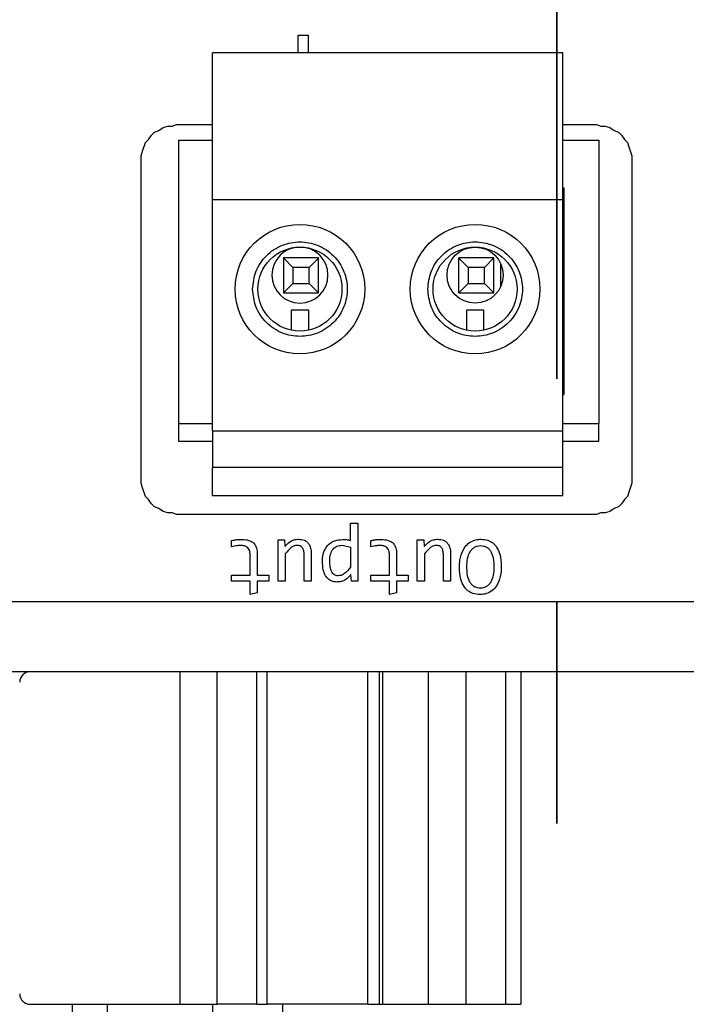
# Model space of a CAD drawing. Header units: millimetres. Extents: x 0 to 420, y 0 to 297.
# Tile 113 of 145: x 207.44 to 211.24, y 182.46 to 188.09. Entities that reach past the tile are written whole.
import ezdxf

# ---------------------------------------------------------------- set-up
doc = ezdxf.new("R2010")
doc.units = ezdxf.units.MM
doc.linetypes.add('PHANTOM', pattern=[12.7, 6.35, -1.27, 1.27, -1.27, 1.27, -1.27])
doc.styles.add('SLDTEXTSTYLE0', font='TXT', dxfattribs={"width": 0.75})
doc.dimstyles.new('SLDDIMSTYLE0', dxfattribs={"dimtxt": 3.5, "dimasz": 3.302, "dimexe": 0, "dimexo": 0.0625, "dimgap": 0.875, "dimtad": 1, "dimlfac": 5, "dimrnd": 1e-09, "dimzin": 12, "dimdsep": 46, "dimtxsty": 'SLDTEXTSTYLE0', "dimsah": 1, "dimcen": 0.09, "dimadec": 0, "dimazin": 3, "dimtfac": 1, "dimtofl": 0, "dimtmove": 0, "dimatfit": 3, "dimfxl": 1, "dimfrac": 2, "dimtolj": 1, "dimtzin": 12, "dimarcsym": 0})

# ---------------------------------------------------------------- blocks, each defined once
blk = doc.blocks.new('_D_5')
at = {"color": 7, "linetype": 'Continuous', "lineweight": 18}
for p, q in [((186.436, 221.3553), (271.0027, 221.3553)), ((270.0027, 160.1553), (270.0027, 221.3553)), ((186.436, 160.1553), (271.0027, 160.1553))]:
    blk.add_line(p, q, dxfattribs=at)
for points in [[(270.0027, 221.3553), (269.4947, 218.0533), (270.5107, 218.0533)], [(270.0027, 160.1553), (270.5107, 163.4573), (269.4947, 163.4573)]]:
    blk.add_solid(points, dxfattribs=at)
at = {"color": 7, "linetype": 'Continuous', "lineweight": 18, "insert": (265.491, 186.8762), "char_height": 3.5, "attachment_point": 1, "rotation": 90, "style": 'SLDTEXTSTYLE0'}
blk.add_mtext('306', dxfattribs=at)

msp = doc.modelspace()

# ---------------------------------------------------------------- linework, layer by layer
at = {"color": 7, "linetype": 'PHANTOM', "lineweight": 35}
msp.add_line((210.5017, 243.1863), (210.5017, 142.4764), dxfattribs=at)
at = {"color": 7, "linetype": 'Continuous', "lineweight": 25}
for p, q in [((209.0264, 188.0004), (209.0831, 188.0004)), ((209.0264, 187.8987), (209.0264, 188.0004)), ((209.0831, 188.0004), (209.0831, 187.8987)), ((210.5357, 187.8987), (208.5357, 187.8987)), ((208.5357, 187.0587), (208.5357, 187.8987)), ((210.5357, 187.0587), (210.5357, 187.8987)), ((208.2047, 187.4462), (208.2301, 187.4547)), ((208.2301, 187.4547), (208.2555, 187.4716)), ((208.2555, 187.4716), (208.2809, 187.4801)), ((208.2809, 187.4801), (208.3063, 187.4801)), ((208.3063, 187.4801), (208.3317, 187.4886)), ((208.3317, 187.4886), (208.5357, 187.4886)), ((210.5357, 187.4886), (210.7278, 187.4886)), ((210.7278, 187.4886), (210.7532, 187.4801)), ((210.7532, 187.4801), (210.7786, 187.4801)), ((210.7786, 187.4801), (210.804, 187.4716)), ((210.804, 187.4716), (210.8294, 187.4547)), ((210.8294, 187.4547), (210.8548, 187.4462)), ((208.1539, 187.387), (208.1708, 187.4039)), ((208.1708, 187.4039), (208.1878, 187.4293)), ((208.1878, 187.4293), (208.2047, 187.4462)), ((208.3423, 187.4007), (208.3423, 185.7807)), ((208.3423, 187.4007), (208.5357, 187.4007)), ((210.5357, 187.4007), (210.7423, 187.4007)), ((210.7423, 187.4007), (210.7423, 185.7807)), ((210.8548, 187.4462), (210.8717, 187.4293)), ((210.8717, 187.4293), (210.8887, 187.4039)), ((210.8887, 187.4039), (210.9056, 187.387)), ((208.137, 187.3362), (208.1539, 187.387)), ((210.9056, 187.387), (210.914, 187.3616)), ((210.914, 187.3616), (210.931, 187.3108)), ((208.1285, 187.3108), (208.137, 187.3362)), ((208.1285, 185.4396), (208.1285, 187.3108)), ((210.931, 187.3108), (210.931, 185.4396)), ((210.5357, 187.1267), (210.5423, 187.1267)), ((210.5423, 187.1267), (210.5423, 185.9457)), ((210.5423, 187.0667), (210.5357, 187.0667)), ((208.5357, 185.7387), (208.5357, 187.0587)), ((210.5357, 187.0587), (208.5357, 187.0587)), ((210.5357, 185.7387), (210.5357, 187.0587)), ((208.9423, 186.7267), (208.9423, 186.5267)), ((208.9423, 186.7267), (208.9433, 186.7257)), ((209.1423, 186.7267), (208.9423, 186.7267)), ((208.9433, 186.7257), (208.9959, 186.6731)), ((209.0887, 186.6731), (209.1413, 186.7257)), ((209.1413, 186.7257), (209.1423, 186.7267)), ((209.1423, 186.5267), (209.1423, 186.7267)), ((209.9423, 186.7267), (209.9433, 186.7257)), ((210.1423, 186.7267), (209.9423, 186.7267)), ((209.9423, 186.5267), (209.9423, 186.7267)), ((209.9433, 186.7257), (209.9959, 186.6731)), ((210.0887, 186.6731), (210.1413, 186.7257)), ((210.1413, 186.7257), (210.1423, 186.7267)), ((210.1423, 186.5267), (210.1423, 186.7267)), ((208.9959, 186.6731), (208.9959, 186.5803)), ((209.0887, 186.6731), (208.9959, 186.6731)), ((209.0887, 186.5803), (209.0887, 186.6731)), ((210.0887, 186.6731), (209.9959, 186.6731)), ((209.9959, 186.6731), (209.9959, 186.5803)), ((210.0887, 186.5803), (210.0887, 186.6731)), ((210.1823, 186.5646), (210.1823, 186.6927)), ((208.9423, 186.5267), (208.9959, 186.5803)), ((208.9959, 186.5803), (209.0887, 186.5803)), ((209.0887, 186.5803), (209.1423, 186.5267)), ((209.9423, 186.5267), (209.9959, 186.5803)), ((209.9959, 186.5803), (210.0887, 186.5803)), ((210.1423, 186.5267), (210.0887, 186.5803)), ((208.9423, 186.5267), (209.1423, 186.5267)), ((209.9423, 186.5267), (210.1423, 186.5267)), ((209.0857, 186.4287), (208.9857, 186.4287)), ((208.9857, 186.4287), (208.9857, 186.3139)), ((209.0857, 186.3139), (209.0857, 186.4287)), ((210.0857, 186.4287), (209.9857, 186.4287)), ((209.9857, 186.4287), (209.9857, 186.3139)), ((210.0857, 186.3139), (210.0857, 186.4287)), ((210.5357, 186.008), (210.5423, 186.008)), ((210.5357, 185.9457), (210.5423, 185.9457)), ((208.3423, 185.7807), (208.5357, 185.7807)), ((208.3423, 185.7807), (208.3423, 185.6807)), ((210.5357, 185.7807), (210.7423, 185.7807)), ((210.7423, 185.6807), (210.7423, 185.7807)), ((208.5357, 185.7387), (210.5357, 185.7387)), ((208.5357, 185.7387), (208.5357, 185.5287)), ((210.5357, 185.5287), (210.5357, 185.7387)), ((208.3423, 185.6807), (208.5357, 185.6807)), ((210.5357, 185.6807), (210.7423, 185.6807)), ((210.5357, 185.5287), (208.5357, 185.5287)), ((208.5357, 185.3687), (208.5357, 185.5287)), ((210.5357, 185.3687), (210.5357, 185.5287)), ((208.137, 185.4142), (208.1285, 185.4396)), ((210.931, 185.4396), (210.914, 185.3888)), ((208.1539, 185.3634), (208.137, 185.4142)), ((210.914, 185.3888), (210.9056, 185.3634)), ((208.1708, 185.3465), (208.1539, 185.3634)), ((208.1878, 185.3211), (208.1708, 185.3465)), ((208.2047, 185.3042), (208.1878, 185.3211)), ((208.5357, 185.3687), (210.5357, 185.3687)), ((210.8717, 185.3211), (210.8548, 185.3042)), ((210.8887, 185.3465), (210.8717, 185.3211)), ((210.9056, 185.3634), (210.8887, 185.3465)), ((208.2301, 185.2957), (208.2047, 185.3042)), ((208.2555, 185.2788), (208.2301, 185.2957)), ((208.2809, 185.2703), (208.2555, 185.2788)), ((208.3063, 185.2703), (208.2809, 185.2703)), ((208.3317, 185.2618), (208.3063, 185.2703)), ((210.7278, 185.2618), (208.3317, 185.2618)), ((210.7532, 185.2703), (210.7278, 185.2618)), ((210.7786, 185.2703), (210.7532, 185.2703)), ((210.804, 185.2788), (210.7786, 185.2703)), ((210.8294, 185.2957), (210.804, 185.2788)), ((210.8548, 185.3042), (210.8294, 185.2957)), ((209.3247, 185.2117), (209.3657, 185.2117)), ((209.3247, 185.1128), (209.3247, 185.2117)), ((209.3657, 185.2117), (209.3657, 184.8792)), ((208.6454, 185.0767), (208.6454, 185.112)), ((208.9106, 185.1153), (208.9476, 185.1153)), ((208.9106, 184.8792), (208.9106, 185.1153)), ((208.9476, 185.1153), (208.9489, 185.0773)), ((209.4404, 185.0767), (209.4404, 185.112)), ((209.7057, 185.1153), (209.7426, 185.1153)), ((209.7057, 184.8792), (209.7057, 185.1153)), ((209.7426, 185.1153), (209.744, 185.0773)), ((208.7925, 185.0368), (208.7925, 184.9137)), ((208.9517, 185.0357), (208.9517, 184.8792)), ((209.2765, 185.085), (209.3247, 185.0748)), ((209.3247, 185.0748), (209.3247, 184.9602)), ((209.5875, 185.0368), (209.5875, 184.9137)), ((209.7467, 185.0357), (209.7467, 184.8792)), ((208.7514, 184.9137), (208.7514, 185.0335)), ((209.0597, 184.8792), (209.0597, 185.0302)), ((209.1007, 185.0335), (209.1007, 184.8792)), ((209.5465, 184.9137), (209.5465, 185.0335)), ((209.8547, 184.8792), (209.8547, 185.0302)), ((209.8958, 185.0335), (209.8958, 184.8792)), ((208.6454, 184.9137), (208.7514, 184.9137)), ((208.6454, 184.8792), (208.6454, 184.9137)), ((208.7514, 184.8792), (208.6454, 184.8792)), ((208.7514, 184.8037), (208.7514, 184.8792)), ((208.7925, 184.9137), (208.8586, 184.9137)), ((208.7925, 184.8792), (208.7925, 184.8142)), ((208.8586, 184.8792), (208.7925, 184.8792)), ((208.8586, 184.9137), (208.8586, 184.8792)), ((208.9517, 184.8792), (208.9106, 184.8792)), ((209.1007, 184.8792), (209.0597, 184.8792)), ((209.3291, 184.8792), (209.3266, 184.9186)), ((209.3657, 184.8792), (209.3291, 184.8792)), ((209.4404, 184.9137), (209.5465, 184.9137)), ((209.4404, 184.8792), (209.4404, 184.9137)), ((209.5465, 184.8792), (209.4404, 184.8792)), ((209.5465, 184.8037), (209.5465, 184.8792)), ((209.5875, 184.9137), (209.6536, 184.9137)), ((209.5875, 184.8792), (209.5875, 184.8142)), ((209.6536, 184.8792), (209.5875, 184.8792)), ((209.6536, 184.9137), (209.6536, 184.8792)), ((209.7467, 184.8792), (209.7057, 184.8792)), ((209.8958, 184.8792), (209.8547, 184.8792)), ((208.7925, 184.8142), (208.7514, 184.8037)), ((209.5875, 184.8142), (209.5465, 184.8037)), ((216.0323, 184.7623), (193.7223, 184.7623)), ((216.0323, 184.3623), (193.7223, 184.3623)), ((208.3518, 182.4623), (208.3518, 184.3623)), ((208.5639, 182.4623), (208.5639, 184.3623)), ((208.7903, 182.4623), (208.7903, 184.3623)), ((208.8489, 182.4623), (208.8489, 184.3623)), ((209.4232, 182.4623), (209.4232, 184.3623)), ((209.4878, 184.3623), (209.4878, 182.4623)), ((209.5095, 182.4623), (209.5095, 184.3623)), ((209.7678, 184.3623), (209.7678, 182.4623)), ((209.9818, 184.3623), (209.9818, 182.4623)), ((210.2082, 184.3623), (210.2082, 182.4623)), ((210.296, 184.3623), (210.296, 182.4623)), ((207.496, 182.4623), (208.3518, 182.4623)), ((207.936, 182.4623), (207.936, 179.0623)), ((208.3518, 182.4623), (208.5639, 182.4623)), ((208.7903, 182.4623), (208.5639, 182.4623)), ((208.7903, 182.4623), (208.8489, 182.4623)), ((209.4232, 182.4623), (208.8489, 182.4623)), ((208.936, 182.4623), (208.936, 179.0623)), ((209.4232, 182.4623), (209.4878, 182.4623)), ((209.4878, 182.4623), (209.5095, 182.4623)), ((209.5095, 182.4623), (209.7678, 182.4623)), ((209.7678, 182.4623), (209.9818, 182.4623)), ((209.9818, 182.4623), (210.2082, 182.4623)), ((210.2082, 182.4623), (210.296, 182.4623))]:
    msp.add_line(p, q, dxfattribs=at)
at = {"color": 1, "linetype": 'Continuous', "lineweight": 25}
for p, q in [((207.736, 182.4623), (207.736, 179.0623)), ((208.536, 182.4623), (208.536, 179.0623))]:
    msp.add_line(p, q, dxfattribs=at)
at = {"color": 7, "linetype": 'Continuous', "lineweight": 25}
for centre, radius in [((209.0357, 186.5487), 0.37), ((210.0357, 186.5487), 0.37), ((209.0357, 186.5487), 0.24), ((210.0357, 186.5487), 0.24), ((210.0357, 186.6287), 0.16)]:
    msp.add_circle(centre, radius, dxfattribs=at)
for centre, radius, start, end in [((209.0357, 186.6287), 0.16, 90, 180), ((209.0357, 186.6287), 0.16, 180, 90), ((207.496, 184.3023), 0.06, 90, 180), ((207.496, 182.5223), 0.06, 180, 270)]:
    msp.add_arc(centre, radius, start, end, dxfattribs=at)
for points, knots in [([(208.7657, 186.5487), (208.7693, 186.5147), (208.7749, 186.4623), (208.8085, 186.3994), (208.8435, 186.3564), (208.8864, 186.3213), (208.9493, 186.2888), (209.0357, 186.2721), (209.1221, 186.2888), (209.185, 186.3214), (209.2279, 186.3565), (209.263, 186.3994), (209.2956, 186.4623), (209.3122, 186.5487), (209.2956, 186.6351), (209.263, 186.698), (209.2279, 186.7409), (209.185, 186.776), (209.122, 186.8086), (209.0357, 186.8252), (208.9493, 186.8086), (208.8864, 186.776), (208.8434, 186.7409), (208.8085, 186.698), (208.7749, 186.635), (208.7693, 186.5826), (208.7657, 186.5487)], [0, 0, 0, 0, 0.059861, 0.092462, 0.125, 0.157601, 0.190139, 0.25, 0.30986, 0.342462, 0.375, 0.407601, 0.440139, 0.5, 0.559861, 0.592462, 0.625, 0.657602, 0.69014, 0.75, 0.809861, 0.842462, 0.875, 0.907601, 0.940139, 1, 1, 1, 1]), ([(209.7657, 186.5487), (209.7693, 186.5147), (209.7749, 186.4623), (209.8085, 186.3994), (209.8435, 186.3564), (209.8864, 186.3213), (209.9493, 186.2888), (210.0357, 186.2721), (210.1221, 186.2888), (210.185, 186.3214), (210.2279, 186.3565), (210.263, 186.3994), (210.2956, 186.4623), (210.3122, 186.5487), (210.2956, 186.6351), (210.263, 186.698), (210.2279, 186.7409), (210.185, 186.776), (210.122, 186.8086), (210.0357, 186.8252), (209.9493, 186.8086), (209.8864, 186.776), (209.8434, 186.7409), (209.8085, 186.698), (209.7749, 186.635), (209.7693, 186.5826), (209.7657, 186.5487)], [0, 0, 0, 0, 0.059861, 0.092462, 0.125, 0.157601, 0.19014, 0.25, 0.309861, 0.342462, 0.375, 0.407601, 0.440139, 0.5, 0.559861, 0.592462, 0.625, 0.657601, 0.690139, 0.75, 0.80986, 0.842462, 0.875, 0.907601, 0.940139, 1, 1, 1, 1]), ([(208.6454, 185.112), (208.6519, 185.1135), (208.6648, 185.1164), (208.6846, 185.1182), (208.6977, 185.1185), (208.7043, 185.1186)], [0, 0, 0, 0, 0.336839, 0.667501, 1, 1, 1, 1]), ([(208.7043, 185.1186), (208.7179, 185.1179), (208.7389, 185.1168), (208.7652, 185.1046), (208.7805, 185.0889), (208.7909, 185.0656), (208.7919, 185.0478), (208.7925, 185.0368)], [0, 0, 0, 0, 0.293093, 0.454523, 0.617239, 0.761083, 1, 1, 1, 1]), ([(208.9489, 185.0773), (208.9581, 185.0872), (208.9719, 185.1021), (208.9974, 185.1162), (209.0147, 185.1193), (209.0251, 185.1194), (209.0269, 185.1194)], [0, 0, 0, 0, 0.4386022, 0.6580571, 0.9409039, 1, 1, 1, 1]), ([(209.0269, 185.1194), (209.0385, 185.1186), (209.0567, 185.1172), (209.078, 185.104), (209.0917, 185.0863), (209.0996, 185.0618), (209.1003, 185.0432), (209.1007, 185.0335)], [0, 0, 0, 0, 0.264569, 0.416137, 0.56789, 0.775211, 1, 1, 1, 1]), ([(209.1641, 184.993), (209.1648, 185.0065), (209.1661, 185.0335), (209.1808, 185.0694), (209.2046, 185.0963), (209.2379, 185.1146), (209.2642, 185.1168), (209.2795, 185.1181)], [0, 0, 0, 0, 0.209629, 0.420799, 0.591876, 0.763027, 1, 1, 1, 1]), ([(209.2795, 185.1181), (209.2862, 185.1179), (209.2971, 185.1177), (209.3122, 185.1158), (209.3205, 185.1138), (209.3247, 185.1128)], [0, 0, 0, 0, 0.4390157, 0.7184793, 1, 1, 1, 1]), ([(209.4404, 185.112), (209.4469, 185.1135), (209.4598, 185.1164), (209.4796, 185.1182), (209.4928, 185.1185), (209.4994, 185.1186)], [0, 0, 0, 0, 0.336847, 0.667493, 1, 1, 1, 1]), ([(209.4994, 185.1186), (209.5129, 185.1179), (209.534, 185.1168), (209.5602, 185.1046), (209.5756, 185.0889), (209.5859, 185.0656), (209.5869, 185.0478), (209.5875, 185.0368)], [0, 0, 0, 0, 0.293101, 0.454529, 0.617243, 0.761085, 1, 1, 1, 1]), ([(209.744, 185.0773), (209.7532, 185.0872), (209.767, 185.1021), (209.7924, 185.1162), (209.8097, 185.1193), (209.8201, 185.1194), (209.822, 185.1194)], [0, 0, 0, 0, 0.438609, 0.658061, 0.940905, 1, 1, 1, 1]), ([(209.822, 185.1194), (209.8335, 185.1186), (209.8517, 185.1172), (209.8731, 185.104), (209.8868, 185.0863), (209.8947, 185.0618), (209.8954, 185.0432), (209.8958, 185.0335)], [0, 0, 0, 0, 0.264569, 0.416137, 0.56789, 0.775211, 1, 1, 1, 1]), ([(209.9465, 184.9594), (209.9469, 184.9728), (209.948, 185.0073), (209.962, 185.0537), (209.9898, 185.092), (210.0217, 185.1122), (210.0493, 185.1189), (210.0645, 185.1193), (210.0682, 185.1194)], [0, 0, 0, 0, 0.177791, 0.459588, 0.628397, 0.798292, 0.950289, 1, 1, 1, 1]), ([(210.0682, 185.1194), (210.0818, 185.1185), (210.1063, 185.1168), (210.1379, 185.0998), (210.1627, 185.0725), (210.182, 185.0258), (210.1839, 184.987), (210.185, 184.963)], [0, 0, 0, 0, 0.183027, 0.329093, 0.475184, 0.676052, 1, 1, 1, 1]), ([(208.698, 185.0839), (208.6913, 185.0836), (208.6791, 185.0832), (208.6615, 185.0804), (208.6508, 185.078), (208.6454, 185.0767)], [0, 0, 0, 0, 0.376544, 0.687595, 1, 1, 1, 1]), ([(208.7514, 185.0335), (208.751, 185.0403), (208.7504, 185.0515), (208.7436, 185.0661), (208.7333, 185.0761), (208.7175, 185.0829), (208.7052, 185.0835), (208.698, 185.0839)], [0, 0, 0, 0, 0.240398, 0.400317, 0.561146, 0.74371, 1, 1, 1, 1]), ([(209.0186, 185.0845), (209.0131, 185.0839), (209.0021, 185.0829), (208.9771, 185.0677), (208.9627, 185.0496), (208.9517, 185.0357)], [0, 0, 0, 0, 0.193734, 0.383122, 1, 1, 1, 1]), ([(209.0597, 185.0302), (209.0594, 185.0382), (209.0589, 185.0495), (209.0543, 185.0631), (209.0498, 185.0709), (209.0439, 185.0771), (209.0366, 185.0814), (209.028, 185.084), (209.0219, 185.0843), (209.0186, 185.0845)], [0, 0, 0, 0, 0.308209, 0.435507, 0.54977, 0.656631, 0.762866, 0.875362, 1, 1, 1, 1]), ([(209.206, 184.9949), (209.2066, 185.0083), (209.2074, 185.0273), (209.2158, 185.0498), (209.2241, 185.0627), (209.2346, 185.0728), (209.247, 185.08), (209.2612, 185.0843), (209.2713, 185.0848), (209.2765, 185.085)], [0, 0, 0, 0, 0.307498, 0.434941, 0.550577, 0.660487, 0.768159, 0.879533, 1, 1, 1, 1]), ([(209.493, 185.0839), (209.4863, 185.0836), (209.4741, 185.0832), (209.4566, 185.0804), (209.4458, 185.078), (209.4404, 185.0767)], [0, 0, 0, 0, 0.376572, 0.687595, 1, 1, 1, 1]), ([(209.5465, 185.0335), (209.5461, 185.0403), (209.5454, 185.0515), (209.5387, 185.0661), (209.5283, 185.0761), (209.5126, 185.0829), (209.5002, 185.0835), (209.493, 185.0839)], [0, 0, 0, 0, 0.2404, 0.400328, 0.561145, 0.743726, 1, 1, 1, 1]), ([(209.8137, 185.0845), (209.8081, 185.0839), (209.7971, 185.0829), (209.7722, 185.0677), (209.7578, 185.0496), (209.7467, 185.0357)], [0, 0, 0, 0, 0.193734, 0.383122, 1, 1, 1, 1]), ([(209.8547, 185.0302), (209.8544, 185.0382), (209.8539, 185.0495), (209.8494, 185.0631), (209.8449, 185.0709), (209.8389, 185.0771), (209.8316, 185.0814), (209.823, 185.084), (209.8169, 185.0843), (209.8137, 185.0845)], [0, 0, 0, 0, 0.308211, 0.435509, 0.549782, 0.656629, 0.762865, 0.875362, 1, 1, 1, 1]), ([(209.9883, 184.9624), (209.989, 184.9785), (209.9903, 185.0079), (210.0023, 185.0422), (210.0171, 185.0629), (210.0309, 185.0744), (210.0475, 185.0819), (210.0597, 185.0827), (210.066, 185.0831)], [0, 0, 0, 0, 0.300604, 0.549107, 0.665648, 0.773459, 0.882152, 1, 1, 1, 1]), ([(210.066, 185.0831), (210.0723, 185.0827), (210.0843, 185.082), (210.101, 185.0753), (210.1151, 185.0642), (210.13, 185.0436), (210.1415, 185.0081), (210.1426, 184.9778), (210.1432, 184.9608)], [0, 0, 0, 0, 0.114682, 0.220903, 0.326979, 0.441209, 0.686387, 1, 1, 1, 1]), ([(209.2459, 184.8748), (209.2366, 184.8756), (209.2185, 184.877), (209.1964, 184.8916), (209.1786, 184.914), (209.1661, 184.9484), (209.1648, 184.9768), (209.1641, 184.993)], [0, 0, 0, 0, 0.171188, 0.33358, 0.474073, 0.698769, 1, 1, 1, 1]), ([(209.2542, 184.9106), (209.2503, 184.9109), (209.2427, 184.9114), (209.2321, 184.9161), (209.2234, 184.9238), (209.2142, 184.9383), (209.2071, 184.9626), (209.2064, 184.9834), (209.206, 184.9949)], [0, 0, 0, 0, 0.108003, 0.209045, 0.312281, 0.426356, 0.680241, 1, 1, 1, 1]), ([(209.3247, 184.9602), (209.3131, 184.9459), (209.2977, 184.927), (209.2712, 184.9123), (209.2597, 184.9112), (209.2542, 184.9106)], [0, 0, 0, 0, 0.613497, 0.815329, 1, 1, 1, 1]), ([(210.0635, 184.8035), (210.0499, 184.8044), (210.0253, 184.8062), (209.9934, 184.8239), (209.9684, 184.8517), (209.9494, 184.8981), (209.9476, 184.9363), (209.9465, 184.9594)], [0, 0, 0, 0, 0.183697, 0.333191, 0.482625, 0.686562, 1, 1, 1, 1]), ([(210.066, 184.8401), (210.0597, 184.8405), (210.0475, 184.8412), (210.0306, 184.8479), (210.0164, 184.859), (210.0015, 184.8798), (209.9901, 184.9152), (209.989, 184.9455), (209.9883, 184.9624)], [0, 0, 0, 0, 0.1160277, 0.2230633, 0.3294433, 0.4436554, 0.6887071, 1, 1, 1, 1]), ([(210.185, 184.963), (210.1846, 184.9496), (210.1835, 184.9149), (210.1695, 184.8684), (210.1413, 184.8303), (210.1095, 184.8103), (210.0821, 184.8039), (210.0671, 184.8036), (210.0635, 184.8035)], [0, 0, 0, 0, 0.178282, 0.462864, 0.63104, 0.800215, 0.952694, 1, 1, 1, 1]), ([(210.1432, 184.9608), (210.1424, 184.9451), (210.141, 184.9157), (210.1295, 184.8811), (210.1144, 184.8599), (210.1004, 184.8483), (210.0839, 184.8412), (210.0721, 184.8405), (210.066, 184.8401)], [0, 0, 0, 0, 0.2943113, 0.5499604, 0.6700133, 0.7794771, 0.8865589, 1, 1, 1, 1]), ([(209.3266, 184.9186), (209.3179, 184.9081), (209.3027, 184.8897), (209.2725, 184.8767), (209.2542, 184.8754), (209.2459, 184.8748)], [0, 0, 0, 0, 0.424229, 0.74012, 1, 1, 1, 1])]:
    msp.add_open_spline(points, degree=3, knots=knots, dxfattribs=at)

# ---------------------------------------------------------------- dimensions: what is measured, and where the dimension line sits
at = {"color": 7, "linetype": 'Continuous', "lineweight": 18}
dim = msp.add_linear_dim(base=(270.0027, 221.3553), p1=(185.436, 160.1553), p2=(185.436, 221.3553), angle=90, dimstyle='SLDDIMSTYLE0', dxfattribs=at)
dim.commit()
dim.dimension.update_dxf_attribs({"geometry": '_D_5', "text_midpoint": (270.0027, 190.7553), "dimtype": 160})

doc.saveas('drawing.dxf')
